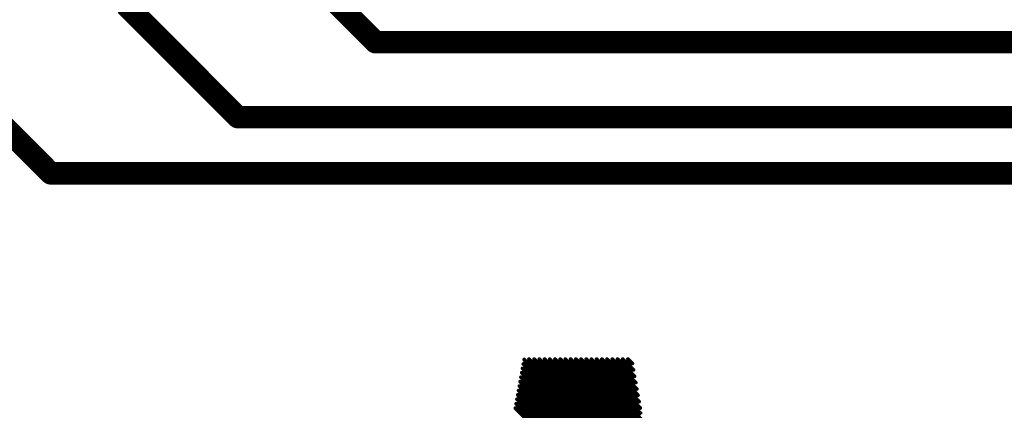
# Model space of a CAD drawing. Extents: x -13 to 79, y -40 to 78.
# Tile 46 of 96: x 33.95 to 40.64, y 23.16 to 25.81. Entities that reach past the tile are written whole.
import ezdxf

# ---------------------------------------------------------------- set-up
doc = ezdxf.new("R2010")
doc.units = 0
for name, color, linetype in [('16', 175, 'CONTINUOUS'), ('21', 253, 'CONTINUOUS'), ('22', 140, 'CONTINUOUS')]:
    doc.layers.add(name, color=color, linetype=linetype)

msp = doc.modelspace()

# ---------------------------------------------------------------- linework, layer by layer
at = {"layer": '16', "const_width": 0.1524}
for points in [[(35.687, 26.3345), (36.3675, 25.654)], [(34.671, 25.908), (35.433, 25.146)], [(36.3675, 25.654), (41.148, 25.654)], [(33.655, 25.273), (34.163, 24.765)], [(35.433, 25.146), (41.783, 25.146)], [(34.163, 24.765), (44.069, 24.765)]]:
    msp.add_lwpolyline(points, dxfattribs=at)
at = {"layer": '16', "const_width": 0.0762}
for points in [[(36.3675, 25.6921, 1), (36.3675, 25.6159)], [(36.3406, 25.6271, 1), (36.3944, 25.6809)], [(35.433, 25.1841, 1), (35.433, 25.1079)], [(35.4061, 25.1191, 1), (35.4599, 25.1729)], [(34.163, 24.8031, 1), (34.163, 24.7269)], [(34.1361, 24.7381, 1), (34.1899, 24.7919)]]:
    msp.add_lwpolyline(points, format="xyb", dxfattribs=at)
at = {"layer": '21', "const_width": 3.048}
msp.add_lwpolyline([(32.385, 3.175, 0.4142), (61.595, 32.385)], format="xyb", dxfattribs=at)
at = {"layer": '22', "const_width": 0.0254}
for points in [[(40.6529, 20.1909), (37.371, 23.4729)], [(40.683, 20.1962), (37.3764, 23.5029)], [(40.683, 20.2316), (37.409, 23.5056)], [(38.2489, 22.701), (37.4443, 23.5056)], [(38.2412, 22.7441), (37.4797, 23.5056)], [(38.2336, 22.7871), (37.515, 23.5056)], [(38.2259, 22.8301), (37.5504, 23.5056)], [(38.2182, 22.8731), (37.5857, 23.5056)], [(38.2106, 22.9161), (37.6211, 23.5056)], [(38.2029, 22.9592), (37.6564, 23.5056)], [(38.1952, 23.0022), (37.6918, 23.5056)], [(38.1876, 23.0452), (37.7272, 23.5056)], [(38.1799, 23.0882), (37.7625, 23.5056)], [(38.1723, 23.1312), (37.7979, 23.5056)], [(38.1646, 23.1742), (37.8332, 23.5056)], [(38.1569, 23.2173), (37.8686, 23.5056)], [(38.1493, 23.2603), (37.9039, 23.5056)], [(38.1416, 23.3033), (37.9393, 23.5056)], [(38.1339, 23.3463), (37.9747, 23.5056)], [(38.1263, 23.3893), (38.01, 23.5056)], [(38.1186, 23.4324), (38.0454, 23.5056)], [(38.111, 23.4754), (38.0807, 23.5056)], [(40.562, 20.1758), (37.3548, 23.383)], [(40.5923, 20.1808), (37.3602, 23.413)], [(40.6226, 20.1859), (37.3655, 23.4429)], [(40.5014, 20.1657), (37.3439, 23.3231)], [(40.5317, 20.1707), (37.3494, 23.3531)], [(40.4408, 20.1556), (37.3331, 23.2632)], [(40.4711, 20.1606), (37.3385, 23.2932)], [(40.3802, 20.1455), (37.3223, 23.2033)], [(40.4105, 20.1506), (37.3277, 23.2333)], [(40.3499, 20.1405), (37.3169, 23.1734)]]:
    msp.add_lwpolyline(points, dxfattribs=at)
at = {"layer": '22', "const_width": 0.0127}
for points in [[(37.3754, 23.4774, 1), (37.3665, 23.4684)], [(37.3808, 23.5073, 1), (37.3719, 23.4984)], [(37.4134, 23.5101, 1), (37.4045, 23.5011)], [(37.4488, 23.5101, 1), (37.4398, 23.5011)], [(37.4842, 23.5101, 1), (37.4752, 23.5011)], [(37.5195, 23.5101, 1), (37.5105, 23.5011)], [(37.5549, 23.5101, 1), (37.5459, 23.5011)], [(37.5902, 23.5101, 1), (37.5813, 23.5011)], [(37.6256, 23.5101, 1), (37.6166, 23.5011)], [(37.6609, 23.5101, 1), (37.652, 23.5011)], [(37.6963, 23.5101, 1), (37.6873, 23.5011)], [(37.7316, 23.5101, 1), (37.7227, 23.5011)], [(37.767, 23.5101, 1), (37.758, 23.5011)], [(37.8024, 23.5101, 1), (37.7934, 23.5011)], [(37.8377, 23.5101, 1), (37.8287, 23.5011)], [(37.8731, 23.5101, 1), (37.8641, 23.5011)], [(37.9084, 23.5101, 1), (37.8995, 23.5011)], [(37.9438, 23.5101, 1), (37.9348, 23.5011)], [(37.9791, 23.5101, 1), (37.9702, 23.5011)], [(38.0145, 23.5101, 1), (38.0055, 23.5011)], [(38.0498, 23.5101, 1), (38.0409, 23.5011)], [(38.0852, 23.5101, 1), (38.0762, 23.5011)], [(38.1065, 23.4709, 1), (38.1154, 23.4799)], [(37.3592, 23.3875, 1), (37.3503, 23.3786)], [(37.3646, 23.4175, 1), (37.3557, 23.4085)], [(37.37, 23.4474, 1), (37.3611, 23.4385)], [(38.1141, 23.4279, 1), (38.1231, 23.4368)], [(38.1218, 23.3849, 1), (38.1308, 23.3938)], [(37.3484, 23.3276, 1), (37.3395, 23.3187)], [(37.3538, 23.3576, 1), (37.3449, 23.3486)], [(38.1295, 23.3418, 1), (38.1384, 23.3508)], [(37.3376, 23.2677, 1), (37.3287, 23.2587)], [(37.343, 23.2977, 1), (37.3341, 23.2887)], [(38.1371, 23.2988, 1), (38.1461, 23.3078)], [(38.1448, 23.2558, 1), (38.1537, 23.2648)], [(37.3268, 23.2078, 1), (37.3178, 23.1988)], [(37.3322, 23.2378, 1), (37.3232, 23.2288)], [(38.1524, 23.2128, 1), (38.1614, 23.2217)], [(37.3214, 23.1779, 1), (37.3124, 23.1689)], [(38.1601, 23.1698, 1), (38.1691, 23.1787)]]:
    msp.add_lwpolyline(points, format="xyb", dxfattribs=at)

doc.saveas('drawing.dxf')
